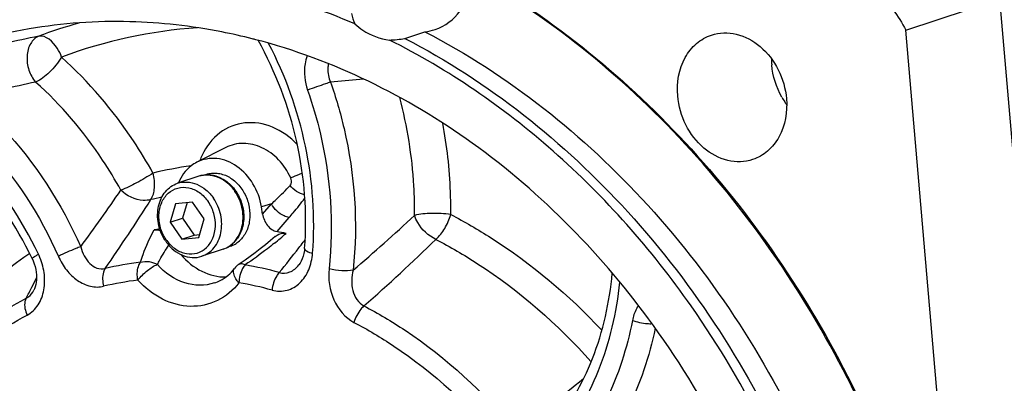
# Model space of a CAD drawing. Header units: millimetres. Extents: x 0 to 420, y 0 to 297.
# Tile 11 of 72: x 179 to 196, y 37 to 43. Entities that reach past the tile are written whole.
import ezdxf

# ---------------------------------------------------------------- set-up
doc = ezdxf.new("R2010")
doc.units = ezdxf.units.MM
doc.header["$LTSCALE"] = 23.1
doc.layers.add('COMPONENTS', color=7, linetype='CONTINUOUS')

msp = doc.modelspace()

# ---------------------------------------------------------------- linework, layer by layer
at = {"layer": 'COMPONENTS', "color": 7, "linetype": 'CONTINUOUS'}
for p, q in [((193.91074, 42.79998), (195.47011, 43.31587)), ((197.61009, 18.51505), (195.47011, 43.31587)), ((185.60785, 42.66104), (185.93963, 42.77081)), ((196.05072, 17.99916), (193.91074, 42.79998)), ((182.63799, 40.85022), (182.15875, 40.60697)), ((182.19331, 40.37449), (181.83955, 40.25745)), ((182.31682, 40.40587), (182.2791, 40.39339)), ((181.80577, 39.91832), (181.71582, 39.6103)), ((182.08826, 39.94651), (181.80577, 39.91832)), ((181.99872, 39.93758), (181.92318, 39.6789)), ((182.2808, 39.66668), (182.08826, 39.94651)), ((183.24984, 39.74611), (183.23078, 39.86545)), ((181.71582, 39.6103), (181.92318, 39.6789)), ((181.92318, 39.6789), (182.11572, 39.39907)), ((182.19085, 39.35866), (182.2808, 39.66668)), ((181.71582, 39.6103), (181.90836, 39.33047)), ((181.90836, 39.33047), (182.11572, 39.39907)), ((181.90836, 39.33047), (182.19085, 39.35866)), ((182.11572, 39.39907), (182.20526, 39.40801)), ((182.71163, 39.21248), (182.6741, 39.20006)), ((182.59377, 39.16401), (182.24001, 39.04697)), ((182.87491, 38.92532), (182.85391, 38.91101)), ((182.95723, 38.98268), (182.87491, 38.92532)), ((179.45697, 38.48471), (179.45714, 38.48503))]:
    msp.add_line(p, q, dxfattribs=at)
at = {"layer": 'COMPONENTS', "color": 9, "linetype": 'CONTINUOUS'}
for p, q in [((184.92083, 41.98549), (184.37469, 41.93529)), ((183.39658, 39.91551), (183.23078, 39.86545)), ((183.24984, 39.74611), (183.39658, 39.91551)), ((183.48788, 39.45532), (183.69038, 39.68891)), ((183.95214, 39.31883), (183.92309, 39.28066))]:
    msp.add_line(p, q, dxfattribs=at)
at = {"layer": 'COMPONENTS', "color": 7, "linetype": 'CONTINUOUS'}
for points in [[(183.45945, 39.37692), (183.38105, 39.3102), (183.29501, 39.23925), (183.2095, 39.17104), (183.12464, 39.10555), (183.04051, 39.04276), (182.95723, 38.98268)], [(183.94474, 39.1762), (183.94098, 39.14037), (183.93273, 39.09207), (183.92127, 39.04693), (183.90698, 39.00541), (183.89026, 38.96791), (183.87163, 38.9348), (183.85165, 38.90633), (183.84917, 38.90321)], [(179.42798, 39.00823), (179.44379, 38.97271), (179.46241, 38.92343), (179.47708, 38.87532), (179.4881, 38.82861), (179.49587, 38.78277), (179.50047, 38.73821), (179.50204, 38.69539), (179.5007, 38.65386), (179.49653, 38.61407), (179.48967, 38.57654), (179.48014, 38.54113), (179.46812, 38.50844), (179.45714, 38.48503)]]:
    msp.add_lwpolyline(points, dxfattribs=at)
for centre, radius, start, end in [((180.82345, 34.32119), 8.61939, 88.494515, 99.628609), ((185.85682, 43.56887), 0.80235, 275.92461, 288.282607), ((180.68915, 33.2368), 9.71547, 75.414683, 75.764829), ((192.94815, 42.33179), 1.26336, 180.44816, 184.936368), ((192.97447, 42.31839), 1.28481, 209.510784, 213.675579), ((192.95552, 42.30584), 1.26208, 213.678751, 216.16595), ((182.1953, 39.7131), 0.72966, 34.53032, 34.846817), ((182.2035, 39.71527), 0.7279, 34.530322, 34.761746), ((182.36394, 33.69327), 5.86136, 98.025976, 98.959931), ((182.33114, 33.01348), 6.54487, 78.478113, 79.820045), ((182.25431, 39.71484), 0.74072, 212.90706, 214.528155), ((182.18105, 39.68926), 0.64564, 214.529399, 216.291589), ((183.02387, 38.66106), 0.30226, 124.20073, 142.36668)]:
    msp.add_arc(centre, radius, start, end, dxfattribs=at)
at = {"layer": 'COMPONENTS', "color": 9, "linetype": 'CONTINUOUS'}
for centre, radius, start, end in [((182.40311, 35.06976), 8.14756, 105.662517, 110.593946), ((182.69831, 34.92553), 7.92868, 93.836771, 110.540505), ((218.92397, -145.54733), 192.32034, 101.8176409, 102.1569754), ((220.62547, -144.76736), 191.18287, 102.4260699, 102.7621612), ((183.28493, 40.23814), 1.14575, 154.856272, 159.857018), ((182.93438, 34.20787), 6.39785, 97.818805, 103.581089), ((182.32568, 39.97432), 0.4215, 103.912395, 108.303386), ((182.32609, 39.97272), 0.42314, 103.145933, 103.913915), ((154.73774, 58.00034), 31.67478, 323.601965, 325.685337), ((182.82702, 34.0622), 6.0944, 101.8235, 103.589019), ((182.18234, 39.70888), 0.7367, 34.241775, 34.530279), ((153.78066, 57.42141), 32.65809, 325.328282, 327.732199), ((166.07472, 60.81904), 28.85831, 310.325806, 313.031259), ((179.01454, 44.73362), 7.03901, 309.002835, 311.064759), ((168.43855, 51.10336), 19.48201, 320.75349, 322.280111), ((169.04773, 50.62897), 18.70991, 322.287936, 322.660234), ((165.1024, 60.84495), 30.07999, 311.234494, 314.327985), ((182.93843, 33.87707), 6.30992, 124.265972, 124.579147), ((178.5401, 38.61074), 1.09915, 24.048127, 25.387402), ((182.46135, 39.5642), 0.42153, 288.308866, 292.163548), ((181.91906, 33.42503), 5.5671, 97.15267, 103.287892), ((181.87214, 32.66284), 6.33478, 74.865796, 80.133878), ((162.05748, 47.42816), 19.51152, 332.878531, 333.387225), ((161.43453, 47.74673), 20.21119, 332.592238, 332.879813), ((181.85179, 33.30775), 5.38542, 97.152711, 103.287938), ((181.80639, 32.57043), 6.12805, 74.865746, 80.133835), ((160.97292, 47.98608), 20.73116, 332.304132, 332.592241), ((176.29532, 51.91336), 19.29963, 305.283006, 309.495395)]:
    msp.add_arc(centre, radius, start, end, dxfattribs=at)
at = {"layer": 'COMPONENTS', "color": 7, "linetype": 'CONTINUOUS'}
for points, knots in [([(184.77889, 42.90031), (183.7504, 43.34559), (181.58826, 43.92255), (179.34906, 43.72609), (178.31488, 43.43874)], [0, 0, 0, 0, 0.51079927, 1, 1, 1, 1]), ([(186.10851, 42.80702), (186.27191, 42.86111), (186.58019, 43.09935), (186.70095, 43.4601), (186.72256, 43.64872)], [0, 0, 0, 0, 0.47548715, 1, 1, 1, 1]), ([(193.07854, 36.75332), (192.36567, 38.21825), (190.58193, 40.90235), (188.0841, 42.96145), (186.73933, 43.72691)], [0, 0, 0, 0, 0.51287778, 1, 1, 1, 1]), ([(186.74604, 43.73802), (188.0888, 42.97521), (190.58386, 40.92296), (192.36795, 38.24684), (193.08189, 36.78595)], [0, 0, 0, 0, 0.48711365, 1, 1, 1, 1]), ([(183.0782, 42.65396), (182.91039, 42.69653), (182.24357, 42.84686), (181.56007, 42.92439), (181.0499, 42.93761)], [0, 0, 0, 0, 0.25331652, 1, 1, 1, 1]), ([(179.38176, 42.81916), (178.75717, 42.71244), (177.52389, 42.35381), (175.83523, 41.40153), (174.3697, 40.07197), (172.75503, 37.82911), (171.56626, 34.32977), (171.5907, 29.77284), (172.99188, 25.33437), (175.59186, 21.57345), (178.57809, 19.36354), (181.19436, 18.42225), (182.52762, 18.23735), (183.18268, 18.22038)], [0, 0, 0, 0, 0.05574395, 0.11182555, 0.16915458, 0.22842312, 0.35342745, 0.48657466, 0.62309977, 0.75680218, 0.88267487, 0.94235279, 1, 1, 1, 1]), ([(184.77889, 42.90031), (184.82051, 42.86317), (184.98757, 42.73276), (185.19492, 42.65053), (185.35025, 42.63402)], [0, 0, 0, 0, 0.26313344, 1, 1, 1, 1]), ([(185.93963, 42.77081), (187.32548, 42.05287), (189.89862, 40.00091), (191.66166, 37.24569), (192.33791, 35.73753)], [0, 0, 0, 0, 0.48567526, 1, 1, 1, 1]), ([(189.72702, 37.89996), (188.89461, 39.05165), (186.94621, 41.05848), (184.41833, 42.30544), (183.13571, 42.63918)], [0, 0, 0, 0, 0.5174227, 1, 1, 1, 1]), ([(183.94474, 39.17622), (183.99074, 39.76552), (183.89648, 40.97329), (183.46689, 42.10438), (183.17489, 42.62931)], [0, 0, 0, 0, 0.49597966, 1, 1, 1, 1]), ([(190.35382, 38.22249), (189.69412, 39.16108), (188.19741, 40.85837), (186.32821, 42.14536), (185.35025, 42.63402)], [0, 0, 0, 0, 0.51204771, 1, 1, 1, 1]), ([(185.60785, 42.66104), (186.9937, 41.94311), (189.56683, 39.89115), (191.32987, 37.13593), (192.00613, 35.62777)], [0, 0, 0, 0, 0.48567535, 1, 1, 1, 1]), ([(190.1301, 41.70719), (190.11151, 41.92257), (190.16697, 42.2587), (190.42612, 42.58664), (190.59992, 42.68654), (190.6901, 42.71636)], [0, 0, 0, 0, 0.52650763, 0.76868292, 1, 1, 1, 1]), ([(190.6901, 42.71636), (190.82042, 42.75946), (191.12435, 42.76634), (191.53063, 42.54095), (191.82618, 42.15124), (191.91858, 41.82642), (191.9329, 41.66049)], [0, 0, 0, 0, 0.22323716, 0.46562561, 0.72914578, 1, 1, 1, 1]), ([(191.37291, 40.65132), (191.24258, 40.60822), (190.93865, 40.60133), (190.53237, 40.82672), (190.23682, 41.21644), (190.14442, 41.54126), (190.1301, 41.70719)], [0, 0, 0, 0, 0.22323716, 0.46562561, 0.72914578, 1, 1, 1, 1]), ([(191.9329, 41.66049), (191.95149, 41.44511), (191.89604, 41.10897), (191.63689, 40.78104), (191.46308, 40.68114), (191.37291, 40.65132)], [0, 0, 0, 0, 0.52650763, 0.76868292, 1, 1, 1, 1]), ([(179.42797, 39.00824), (179.16585, 39.56057), (178.49809, 40.56344), (177.54061, 41.30699), (177.02882, 41.56491)], [0, 0, 0, 0, 0.51615308, 1, 1, 1, 1]), ([(183.23078, 39.86545), (183.20922, 40.00037), (183.11509, 40.25905), (182.84932, 40.55453), (182.50103, 40.69954), (182.25816, 40.65742), (182.15877, 40.60698)], [0, 0, 0, 0, 0.27404486, 0.53675745, 0.77644943, 1, 1, 1, 1]), ([(182.15877, 40.60698), (182.12531, 40.59), (181.994, 40.50688), (181.89812, 40.37362), (181.85263, 40.26565)], [0, 0, 0, 0, 0.24254511, 1, 1, 1, 1]), ([(182.79412, 40.13002), (182.7587, 40.18089), (182.67653, 40.27196), (182.52387, 40.3663), (182.3565, 40.40608), (182.24456, 40.39144), (182.19331, 40.37449)], [0, 0, 0, 0, 0.26857809, 0.52397051, 0.76612781, 1, 1, 1, 1]), ([(182.31683, 40.40587), (182.34512, 40.41523), (182.40437, 40.42794), (182.49613, 40.42776), (182.58827, 40.40856), (182.70961, 40.35782), (182.8471, 40.25003), (182.9682, 40.07253), (183.03643, 39.86494), (183.04265, 39.68341), (183.015, 39.54648), (182.97923, 39.45267), (182.92921, 39.36957), (182.8866, 39.32228), (182.86356, 39.30147)], [0, 0, 0, 0, 0.05543002, 0.11169865, 0.16951003, 0.22933617, 0.35510997, 0.48802192, 0.62361635, 0.75643804, 0.82053741, 0.88249804, 0.94225049, 1, 1, 1, 1]), ([(182.42259, 40.38737), (182.45887, 40.3813), (182.53172, 40.36003), (182.63343, 40.30449), (182.72575, 40.22727), (182.77792, 40.16426), (182.80149, 40.1303)], [0, 0, 0, 0, 0.23513448, 0.48031037, 0.73573575, 1, 1, 1, 1]), ([(181.63244, 39.31242), (181.57869, 39.39547), (181.52213, 39.53758), (181.50378, 39.73348), (181.51893, 39.87653), (181.56258, 40.00775), (181.6328, 40.12013), (181.72609, 40.20707), (181.80094, 40.24467), (181.83955, 40.25745)], [0, 0, 0, 0, 0.26904051, 0.40287955, 0.53280332, 0.6572897, 0.77587596, 0.8894064, 1, 1, 1, 1]), ([(181.64915, 39.32329), (181.60783, 39.38334), (181.54508, 39.51766), (181.51828, 39.73342), (181.56161, 39.93768), (181.67285, 40.10111), (181.83973, 40.19398), (182.03175, 40.19566), (182.21302, 40.11086), (182.3079, 40.0112), (182.34747, 39.95369)], [0, 0, 0, 0, 0.13703367, 0.27318628, 0.40218193, 0.52132854, 0.63374496, 0.74722356, 0.86877616, 1, 1, 1, 1]), ([(181.83955, 40.25745), (181.88996, 40.27413), (182.00056, 40.28831), (182.16634, 40.24792), (182.31827, 40.15266), (182.40013, 40.06083), (182.43549, 40.00944)], [0, 0, 0, 0, 0.23104807, 0.47207028, 0.72855973, 1, 1, 1, 1]), ([(182.24001, 39.04697), (182.27931, 39.05998), (182.35547, 39.09849), (182.44989, 39.18783), (182.52021, 39.30326), (182.56287, 39.43782), (182.57589, 39.58405), (182.55341, 39.78316), (182.49249, 39.9266), (182.43549, 40.00944)], [0, 0, 0, 0, 0.11048904, 0.2240104, 0.34272427, 0.46744217, 0.59760786, 0.73157551, 1, 1, 1, 1]), ([(182.59377, 39.16401), (182.63387, 39.17727), (182.71143, 39.21638), (182.80751, 39.3067), (182.87887, 39.42282), (182.92212, 39.55754), (182.93556, 39.70343), (182.9136, 39.90162), (182.85309, 40.04433), (182.79641, 40.1267)], [0, 0, 0, 0, 0.11245047, 0.22742257, 0.34681329, 0.47143423, 0.60090447, 0.7338132, 1, 1, 1, 1]), ([(182.80316, 40.12788), (182.84759, 40.0633), (182.91595, 39.91942), (182.94366, 39.72371), (182.92809, 39.57123), (182.89826, 39.46485), (182.85114, 39.3693), (182.80838, 39.31407), (182.78477, 39.28966)], [0, 0, 0, 0, 0.26105363, 0.52097991, 0.64725721, 0.76938743, 0.88690982, 1, 1, 1, 1]), ([(181.66066, 39.30711), (181.70128, 39.2518), (181.79742, 39.15667), (181.97829, 39.0788), (182.16743, 39.08632), (182.32994, 39.18225), (182.43734, 39.34583), (182.47823, 39.54843), (182.45059, 39.76168), (182.38831, 39.89433), (182.34747, 39.95369)], [0, 0, 0, 0, 0.13061055, 0.25153667, 0.36480141, 0.47749869, 0.59713058, 0.72650964, 0.8628585, 1, 1, 1, 1]), ([(183.24984, 39.74611), (183.26067, 39.67834), (183.31005, 39.55148), (183.42654, 39.46633), (183.48788, 39.45532)], [0, 0, 0, 0, 0.5240744, 1, 1, 1, 1]), ([(183.45945, 39.37692), (183.495, 39.40764), (183.55904, 39.43531), (183.62252, 39.42971), (183.63843, 39.42646)], [0, 0, 0, 0, 0.74322064, 1, 1, 1, 1]), ([(181.64407, 39.29499), (181.67943, 39.2436), (181.76129, 39.15177), (181.91322, 39.05651), (182.079, 39.01611), (182.1896, 39.03029), (182.24001, 39.04697)], [0, 0, 0, 0, 0.27144027, 0.52792972, 0.76895193, 1, 1, 1, 1]), ([(182.71163, 39.21248), (182.73944, 39.22168), (182.79364, 39.24625), (182.8415, 39.28156), (182.86356, 39.30147)], [0, 0, 0, 0, 0.49636673, 1, 1, 1, 1]), ([(181.89581, 39.0745), (181.99203, 38.96154), (182.21755, 38.77469), (182.50544, 38.70125), (182.64151, 38.70325)], [0, 0, 0, 0, 0.52161687, 1, 1, 1, 1]), ([(182.45285, 38.6039), (182.48443, 38.61435), (182.61207, 38.66774), (182.72066, 38.7626), (182.78448, 38.84559)], [0, 0, 0, 0, 0.24112551, 1, 1, 1, 1]), ([(188.0312, 36.18095), (188.32109, 36.52693), (188.79588, 37.35539), (189.00162, 38.28244), (189.04514, 38.76511)], [0, 0, 0, 0, 0.48223471, 1, 1, 1, 1]), ([(191.93763, 35.39288), (191.82911, 35.64268), (191.37336, 36.6241), (190.81936, 37.56015), (190.35382, 38.22249)], [0, 0, 0, 0, 0.2517287, 1, 1, 1, 1]), ([(191.31898, 35.1004), (191.21092, 35.34869), (190.75619, 36.32258), (190.19793, 37.24844), (189.72702, 37.89996)], [0, 0, 0, 0, 0.25196476, 1, 1, 1, 1])]:
    msp.add_open_spline(points, degree=3, knots=knots, dxfattribs=at)
for points in [[(193.69842, 43.13381), (193.78141, 43.03133), (193.85275, 42.91843), (193.91074, 42.79998)], [(184.72238, 43.07373), (184.7316, 43.01363), (184.74995, 42.95378), (184.77889, 42.90031)], [(185.35025, 42.63402), (185.43658, 42.63503), (185.52299, 42.64515), (185.60785, 42.66104)], [(191.85635, 41.6855), (191.76391, 41.84878), (191.7056, 42.03615), (191.68947, 42.22308)], [(181.45107, 39.48311), (181.48509, 39.48848), (181.52135, 39.48388), (181.55385, 39.47247)]]:
    msp.add_open_spline(points, degree=3, dxfattribs=at)
at = {"layer": 'COMPONENTS', "color": 9, "linetype": 'CONTINUOUS'}
for points, knots in [([(179.53726, 42.69666), (179.4818, 42.67422), (179.3811, 42.57324), (179.33039, 42.36243), (179.36032, 42.13395), (179.43597, 41.99303), (179.4868, 41.93694)], [0, 0, 0, 0, 0.20913544, 0.45956396, 0.73541009, 1, 1, 1, 1]), ([(179.91637, 42.35015), (179.89778, 42.40173), (179.82661, 42.55552), (179.65735, 42.7174), (179.53726, 42.69666)], [0, 0, 0, 0, 0.31031903, 1, 1, 1, 1]), ([(184.07794, 39.09799), (184.12414, 39.68982), (184.03807, 40.90155), (183.62806, 42.0435), (183.34821, 42.57761)], [0, 0, 0, 0, 0.49609233, 1, 1, 1, 1]), ([(179.91637, 42.35015), (179.86115, 42.25792), (179.73155, 42.10363), (179.57254, 41.97297), (179.4868, 41.93694)], [0, 0, 0, 0, 0.5361554, 1, 1, 1, 1]), ([(181.43202, 40.42683), (181.33097, 40.60932), (180.90663, 41.30921), (180.3694, 41.94207), (179.91637, 42.35015)], [0, 0, 0, 0, 0.25491532, 1, 1, 1, 1]), ([(183.98805, 42.37226), (183.97211, 42.32868), (183.92408, 42.14187), (183.94653, 41.94), (183.99477, 41.80258)], [0, 0, 0, 0, 0.24166789, 1, 1, 1, 1]), ([(184.34187, 42.23811), (184.33627, 42.21388), (184.32236, 42.11191), (184.34402, 42.00662), (184.37469, 41.93529)], [0, 0, 0, 0, 0.24259991, 1, 1, 1, 1]), ([(180.89965, 40.14408), (180.80544, 40.31419), (180.40989, 40.96662), (179.90909, 41.55654), (179.4868, 41.93694)], [0, 0, 0, 0, 0.25491532, 1, 1, 1, 1]), ([(184.37469, 41.93529), (184.34741, 41.92618), (184.22044, 41.88289), (184.09388, 41.83841), (183.99477, 41.80258)], [0, 0, 0, 0, 0.2143712, 1, 1, 1, 1]), ([(183.99477, 41.80258), (184.07887, 41.56303), (184.359, 40.60346), (184.43139, 39.58105), (184.35136, 38.84006)], [0, 0, 0, 0, 0.25408915, 1, 1, 1, 1]), ([(184.37469, 41.93529), (184.46318, 41.68324), (184.75794, 40.67358), (184.8341, 39.5978), (184.74989, 38.81813)], [0, 0, 0, 0, 0.25408915, 1, 1, 1, 1]), ([(179.53311, 39.08198), (179.25735, 39.66306), (178.55173, 40.72129), (177.54006, 41.50473), (176.99793, 41.77793)], [0, 0, 0, 0, 0.51444606, 1, 1, 1, 1]), ([(178.39232, 41.69242), (178.58633, 41.52993), (179.33937, 40.81521), (179.9169, 39.92175), (180.23321, 39.2048)], [0, 0, 0, 0, 0.24410741, 1, 1, 1, 1]), ([(185.76755, 39.72415), (185.76951, 39.88708), (185.75449, 40.54515), (185.64895, 41.20079), (185.52287, 41.67953)], [0, 0, 0, 0, 0.24762363, 1, 1, 1, 1]), ([(178.11423, 41.40975), (178.29861, 41.25533), (179.01428, 40.57606), (179.56317, 39.72693), (179.86379, 39.04554)], [0, 0, 0, 0, 0.2441074, 1, 1, 1, 1]), ([(183.8229, 40.89893), (183.7078, 41.02128), (183.43964, 41.21854), (182.95553, 41.30134), (182.50763, 41.12167), (182.31436, 40.86673), (182.24775, 40.72496)], [0, 0, 0, 0, 0.26787136, 0.51330116, 0.75020235, 1, 1, 1, 1]), ([(186.36818, 39.73874), (186.36969, 39.86467), (186.36303, 40.37258), (186.30581, 40.87971), (186.23606, 41.25521)], [0, 0, 0, 0, 0.24797193, 1, 1, 1, 1]), ([(183.71541, 40.34735), (183.66466, 40.45694), (183.53221, 40.65603), (183.25493, 40.86408), (182.9362, 40.94409), (182.72728, 40.89555), (182.63799, 40.85022)], [0, 0, 0, 0, 0.27484468, 0.53324588, 0.77209154, 1, 1, 1, 1]), ([(181.43202, 40.42683), (181.34462, 40.36738), (181.17034, 40.26638), (180.98936, 40.17681), (180.89965, 40.14408)], [0, 0, 0, 0, 0.52536479, 1, 1, 1, 1]), ([(181.3951, 39.986), (181.43342, 40.04224), (181.47135, 40.19589), (181.45361, 40.34728), (181.43202, 40.42683)], [0, 0, 0, 0, 0.45228175, 1, 1, 1, 1]), ([(182.22985, 40.38477), (182.27878, 40.3962), (182.38392, 40.40138), (182.53839, 40.35551), (182.67941, 40.26198), (182.75594, 40.17488), (182.78925, 40.12647)], [0, 0, 0, 0, 0.23118206, 0.47303158, 0.72961328, 1, 1, 1, 1]), ([(183.70468, 40.22337), (183.71095, 40.23022), (183.73474, 40.26683), (183.72952, 40.31688), (183.71541, 40.34735)], [0, 0, 0, 0, 0.21672528, 1, 1, 1, 1]), ([(183.90682, 40.42658), (183.88905, 40.41848), (183.82596, 40.39039), (183.76213, 40.36379), (183.71541, 40.34735)], [0, 0, 0, 0, 0.28287379, 1, 1, 1, 1]), ([(183.39659, 39.91551), (183.42378, 39.94057), (183.5296, 40.04), (183.63152, 40.14361), (183.70468, 40.22337)], [0, 0, 0, 0, 0.25467846, 1, 1, 1, 1]), ([(181.3951, 39.986), (181.35504, 39.97524), (181.17564, 39.95917), (180.99562, 40.04726), (180.89965, 40.14408)], [0, 0, 0, 0, 0.23327393, 1, 1, 1, 1]), ([(182.62038, 39.17382), (182.65764, 39.18899), (182.72922, 39.23104), (182.84809, 39.35511), (182.93446, 39.57297), (182.92399, 39.86039), (182.84617, 40.04287), (182.79135, 40.12341)], [0, 0, 0, 0, 0.11083686, 0.22511082, 0.46836105, 0.73161464, 1, 1, 1, 1]), ([(183.69038, 39.68891), (183.71325, 39.7153), (183.80217, 39.81984), (183.88714, 39.92775), (183.94775, 40.01018)], [0, 0, 0, 0, 0.25449272, 1, 1, 1, 1]), ([(183.69038, 39.68891), (183.66069, 39.69393), (183.54033, 39.73397), (183.43896, 39.82943), (183.39658, 39.91551)], [0, 0, 0, 0, 0.23885126, 1, 1, 1, 1]), ([(186.36818, 39.73874), (186.26313, 39.75577), (186.06165, 39.76435), (185.85887, 39.74912), (185.76755, 39.72415)], [0, 0, 0, 0, 0.52920228, 1, 1, 1, 1]), ([(186.12124, 39.32719), (185.99736, 39.38563), (185.8561, 39.51921), (185.78005, 39.68313), (185.76755, 39.72415)], [0, 0, 0, 0, 0.76158171, 1, 1, 1, 1]), ([(186.12124, 39.32719), (186.17954, 39.37924), (186.27871, 39.5099), (186.34546, 39.65867), (186.36818, 39.73874)], [0, 0, 0, 0, 0.4842738, 1, 1, 1, 1]), ([(186.36818, 39.73874), (186.5964, 39.62025), (187.5098, 39.09189), (188.32673, 38.40171), (188.87249, 37.8206)], [0, 0, 0, 0, 0.24389287, 1, 1, 1, 1]), ([(181.22588, 38.9488), (181.2378, 38.9926), (181.29709, 39.17703), (181.38082, 39.35268), (181.45107, 39.48311)], [0, 0, 0, 0, 0.23452538, 1, 1, 1, 1]), ([(180.23321, 39.2048), (180.20609, 39.19535), (180.08087, 39.14717), (179.95804, 39.09274), (179.86379, 39.04554)], [0, 0, 0, 0, 0.21415318, 1, 1, 1, 1]), ([(180.23321, 39.2048), (180.24745, 39.15242), (180.28533, 39.05275), (180.3742, 38.92558), (180.49598, 38.83942), (180.59525, 38.83249), (180.63949, 38.84308)], [0, 0, 0, 0, 0.27307621, 0.53137734, 0.77112983, 1, 1, 1, 1]), ([(181.50552, 38.90947), (181.51857, 38.93596), (181.57596, 39.04558), (181.64169, 39.15066), (181.69419, 39.22884)], [0, 0, 0, 0, 0.23877113, 1, 1, 1, 1]), ([(183.4446, 39.26351), (183.40621, 39.23241), (183.24801, 39.10707), (183.0843, 38.98864), (182.95758, 38.90394)], [0, 0, 0, 0, 0.24480068, 1, 1, 1, 1]), ([(183.94474, 39.1762), (183.94337, 39.15844), (183.99718, 39.11867), (184.0437, 39.1066), (184.07794, 39.09799)], [0, 0, 0, 0, 0.33539279, 1, 1, 1, 1]), ([(186.12124, 39.32719), (186.35804, 39.20424), (187.3054, 38.65145), (188.14327, 37.91737), (188.69481, 37.29849)], [0, 0, 0, 0, 0.24348652, 1, 1, 1, 1]), ([(179.35727, 39.0723), (179.18609, 38.95431), (178.51296, 38.43985), (177.94334, 37.79365), (177.58656, 37.26409)], [0, 0, 0, 0, 0.24561871, 1, 1, 1, 1]), ([(179.34613, 38.07266), (179.41862, 38.11098), (179.5486, 38.23537), (179.64028, 38.49326), (179.63965, 38.78051), (179.58386, 38.96899), (179.54385, 39.05865)], [0, 0, 0, 0, 0.22469319, 0.46908555, 0.7309752, 1, 1, 1, 1]), ([(179.42797, 39.00824), (179.42647, 39.01142), (179.43814, 39.02262), (179.45581, 39.03604), (179.491, 39.05825), (179.51762, 39.07341), (179.53311, 39.08198)], [0, 0, 0, 0, 0.08122467, 0.27921238, 0.5908481, 1, 1, 1, 1]), ([(179.86379, 39.04554), (179.89912, 38.96546), (179.98717, 38.81601), (180.16828, 38.63929), (180.38504, 38.53502), (180.54284, 38.53217), (180.61398, 38.54898)], [0, 0, 0, 0, 0.27120641, 0.53106194, 0.77350843, 1, 1, 1, 1]), ([(183.40631, 38.48594), (183.48621, 38.46436), (183.66042, 38.46045), (183.88617, 38.59606), (184.03092, 38.8241), (184.07062, 39.00433), (184.07794, 39.09799)], [0, 0, 0, 0, 0.23928111, 0.47613909, 0.7283884, 1, 1, 1, 1]), ([(181.18123, 38.65125), (181.1759, 38.67898), (181.1651, 38.77917), (181.18271, 38.88952), (181.22587, 38.9488)], [0, 0, 0, 0, 0.27803797, 1, 1, 1, 1]), ([(181.18123, 38.65125), (181.22764, 38.71084), (181.32868, 38.80686), (181.44508, 38.88947), (181.50552, 38.90947)], [0, 0, 0, 0, 0.54263865, 1, 1, 1, 1]), ([(182.45285, 38.6039), (182.29673, 38.55225), (181.92324, 38.5617), (181.62753, 38.77466), (181.50552, 38.90947)], [0, 0, 0, 0, 0.47490964, 1, 1, 1, 1]), ([(182.95758, 38.90394), (182.94777, 38.90886), (182.9159, 38.92267), (182.87418, 38.92477), (182.85397, 38.91105)], [0, 0, 0, 0, 0.31004695, 1, 1, 1, 1]), ([(182.95758, 38.90394), (182.942, 38.88631), (182.88315, 38.79798), (182.85808, 38.68975), (182.85642, 38.60785)], [0, 0, 0, 0, 0.22311368, 1, 1, 1, 1]), ([(183.52603, 38.77791), (183.58162, 38.76043), (183.71432, 38.76986), (183.80973, 38.8542), (183.84917, 38.9032)], [0, 0, 0, 0, 0.48097558, 1, 1, 1, 1]), ([(180.63949, 38.84308), (180.62748, 38.82551), (180.5864, 38.73269), (180.5936, 38.62509), (180.61398, 38.54898)], [0, 0, 0, 0, 0.21264889, 1, 1, 1, 1]), ([(182.85642, 38.60785), (182.83738, 38.62867), (182.78611, 38.6915), (182.74958, 38.80024), (182.78448, 38.8456)], [0, 0, 0, 0, 0.33016557, 1, 1, 1, 1]), ([(183.52603, 38.77791), (183.50958, 38.76049), (183.44655, 38.6743), (183.41384, 38.56784), (183.40631, 38.48594)], [0, 0, 0, 0, 0.22563511, 1, 1, 1, 1]), ([(184.35136, 38.84006), (184.3327, 38.66735), (184.38194, 38.31482), (184.61591, 38.02797), (184.76388, 37.95035)], [0, 0, 0, 0, 0.50972237, 1, 1, 1, 1]), ([(184.74989, 38.81813), (184.68929, 38.80245), (184.55292, 38.8011), (184.41982, 38.82011), (184.35136, 38.84006)], [0, 0, 0, 0, 0.46744252, 1, 1, 1, 1]), ([(184.74989, 38.81813), (184.72269, 38.70872), (184.70757, 38.48476), (184.83624, 38.27262), (184.9294, 38.22425)], [0, 0, 0, 0, 0.51788188, 1, 1, 1, 1]), ([(182.85642, 38.60785), (182.76212, 38.48521), (182.51878, 38.27805), (182.0448, 38.17882), (181.56379, 38.3114), (181.29704, 38.5233), (181.18123, 38.65125)], [0, 0, 0, 0, 0.24244209, 0.47986122, 0.72952622, 1, 1, 1, 1]), ([(188.09526, 35.9334), (188.39862, 36.29545), (188.8969, 37.15466), (189.12083, 38.11713), (189.17166, 38.61661)], [0, 0, 0, 0, 0.48475506, 1, 1, 1, 1]), ([(179.32886, 38.35069), (179.34199, 38.35728), (179.39519, 38.39051), (179.43493, 38.4424), (179.45697, 38.48471)], [0, 0, 0, 0, 0.23552525, 1, 1, 1, 1]), ([(177.17203, 36.39078), (177.4517, 36.80194), (178.09471, 37.5532), (178.90319, 38.1257), (179.32886, 38.35069)], [0, 0, 0, 0, 0.50806286, 1, 1, 1, 1]), ([(179.32886, 38.35069), (179.31891, 38.33392), (179.28867, 38.24186), (179.31469, 38.14117), (179.34613, 38.07266)], [0, 0, 0, 0, 0.2055292, 1, 1, 1, 1]), ([(184.9294, 38.22425), (184.91082, 38.20773), (184.83794, 38.12844), (184.78671, 38.02967), (184.76388, 37.95035)], [0, 0, 0, 0, 0.23147911, 1, 1, 1, 1]), ([(184.9294, 38.22425), (185.16368, 38.10136), (186.10014, 37.54408), (186.91625, 36.79237), (187.44308, 36.1589)], [0, 0, 0, 0, 0.24305133, 1, 1, 1, 1]), ([(189.47777, 38.22973), (189.46594, 38.21155), (189.42122, 38.13422), (189.39256, 38.04801), (189.37957, 37.98174)], [0, 0, 0, 0, 0.24310932, 1, 1, 1, 1]), ([(177.25969, 36.17672), (177.53023, 36.57445), (178.15226, 37.30119), (178.93435, 37.85502), (179.34613, 38.07266)], [0, 0, 0, 0, 0.50806286, 1, 1, 1, 1]), ([(184.76388, 37.95035), (184.99051, 37.83147), (185.89641, 37.29238), (186.68589, 36.5652), (187.19553, 35.95241)], [0, 0, 0, 0, 0.24305132, 1, 1, 1, 1]), ([(189.37957, 37.98174), (189.28993, 37.52429), (189.00927, 36.65001), (188.50297, 35.87977), (188.20698, 35.55251)], [0, 0, 0, 0, 0.51371661, 1, 1, 1, 1]), ([(189.70632, 37.92385), (189.68021, 37.92256), (189.5691, 37.92553), (189.45821, 37.94974), (189.37957, 37.98174)], [0, 0, 0, 0, 0.23542185, 1, 1, 1, 1]), ([(189.75761, 37.85197), (189.65983, 37.386), (189.36343, 36.49604), (188.843, 35.71165), (188.54024, 35.3769)], [0, 0, 0, 0, 0.51335496, 1, 1, 1, 1])]:
    msp.add_open_spline(points, degree=3, knots=knots, dxfattribs=at)
for points in [[(183.9447, 40.06557), (183.85115, 40.08602), (183.76128, 40.14615), (183.70468, 40.22337)], [(181.22588, 38.9488), (181.31585, 38.97646), (181.42578, 38.9595), (181.50552, 38.90947)]]:
    msp.add_open_spline(points, degree=3, dxfattribs=at)

doc.saveas('drawing.dxf')
